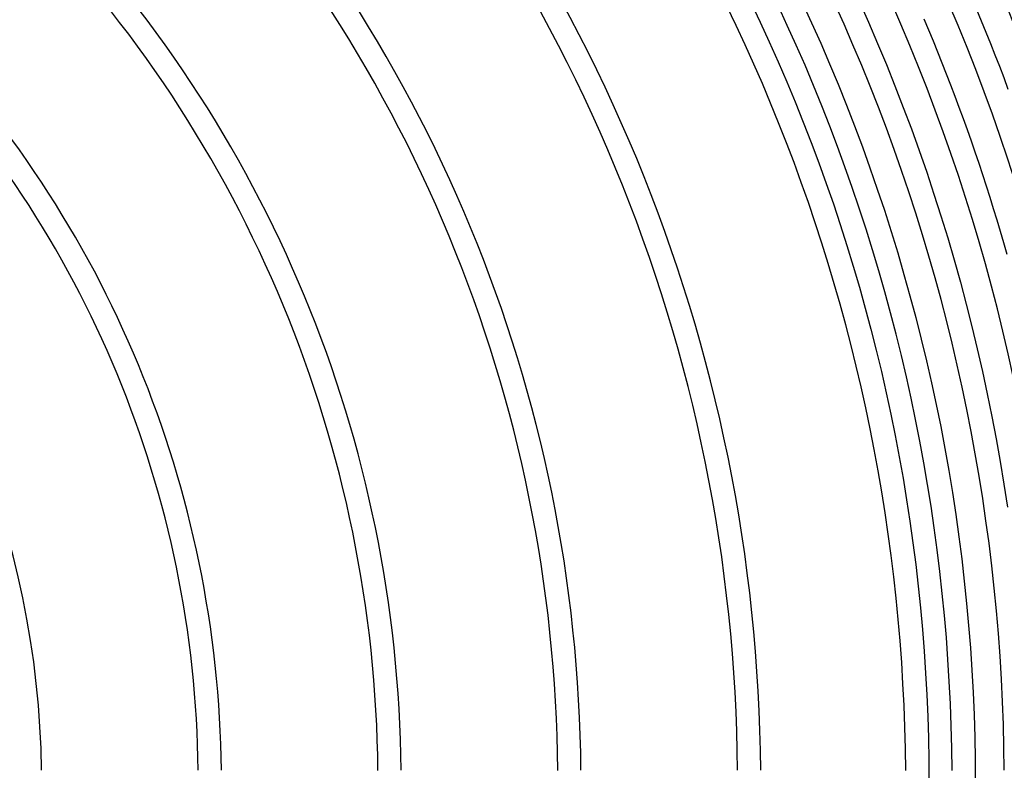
# Model space of a CAD drawing. Header units: millimetres. Extents: x -535 to 535, y -535 to 535.
# Tile 80 of 106: x 153 to 323, y 2 to 132. Entities that reach past the tile are written whole.
import ezdxf

# ---------------------------------------------------------------- set-up
doc = ezdxf.new("R2010")
doc.units = ezdxf.units.MM
doc.layers.add('THICK', color=7, linetype='Continuous')

msp = doc.modelspace()

# ---------------------------------------------------------------- linework, layer by layer
at = {"layer": 'THICK'}
for p, q in [((279.3, 134.5), (280.91, 131.11)), ((288.16, 134.49), (289.77, 130.98)), ((297.97, 134.69), (299.58, 131.07)), ((318.23, 133.24), (319.04, 131.3)), ((280.91, 131.11), (282.48, 127.69)), ((289.77, 130.98), (291.34, 127.46)), ((299.58, 131.07), (301.15, 127.42)), ((309.13, 131.65), (309.93, 129.76)), ((319.04, 131.3), (319.83, 129.35)), ((309.93, 129.76), (310.72, 127.87)), ((319.83, 129.35), (320.62, 127.39)), ((282.48, 127.69), (284.01, 124.25)), ((291.34, 127.46), (292.86, 123.92)), ((301.15, 127.42), (302.67, 123.76)), ((310.72, 127.87), (311.49, 125.97)), ((320.62, 127.39), (321.39, 125.44)), ((311.49, 125.97), (312.25, 124.07)), ((284.01, 124.25), (285.5, 120.8)), ((312.25, 124.07), (313, 122.16)), ((321.39, 125.44), (322.15, 123.47)), ((292.86, 123.92), (294.34, 120.36)), ((302.67, 123.76), (304.15, 120.08)), ((322.15, 123.47), (322.9, 121.51)), ((285.5, 120.8), (286.94, 117.33)), ((313, 122.16), (313.74, 120.25)), ((322.9, 121.51), (323.63, 119.53)), ((294.34, 120.36), (295.78, 116.78)), ((304.15, 120.08), (305.59, 116.38)), ((313.74, 120.25), (314.47, 118.34)), ((286.94, 117.33), (288.34, 113.84)), ((314.47, 118.34), (315.19, 116.42)), ((295.78, 116.78), (297.18, 113.18)), ((305.59, 116.38), (306.98, 112.67)), ((315.19, 116.42), (315.89, 114.49)), ((288.34, 113.84), (289.7, 110.33)), ((315.89, 114.49), (316.58, 112.56)), ((297.18, 113.18), (298.53, 109.57)), ((306.98, 112.67), (308.32, 108.94)), ((316.58, 112.56), (317.27, 110.63)), ((317.27, 110.63), (317.93, 108.69)), ((289.7, 110.33), (291.02, 106.81)), ((298.53, 109.57), (299.84, 105.94)), ((308.32, 108.94), (309.62, 105.19)), ((317.93, 108.69), (318.59, 106.75)), ((291.02, 106.81), (292.29, 103.27)), ((299.84, 105.94), (301.1, 102.29)), ((318.59, 106.75), (319.24, 104.8)), ((309.62, 105.19), (310.87, 101.43)), ((319.24, 104.8), (319.87, 102.85)), ((292.29, 103.27), (293.52, 99.72)), ((301.1, 102.29), (302.32, 98.63)), ((319.87, 102.85), (320.49, 100.9)), ((310.87, 101.43), (312.08, 97.65)), ((320.49, 100.9), (321.1, 98.94)), ((293.52, 99.72), (294.71, 96.15)), ((302.32, 98.63), (303.49, 94.96)), ((321.1, 98.94), (321.7, 96.98)), ((312.08, 97.65), (313.24, 93.86)), ((321.7, 96.98), (322.28, 95.02)), ((294.71, 96.15), (295.86, 92.57)), ((303.49, 94.96), (304.62, 91.27)), ((313.24, 93.86), (314.36, 90.05)), ((322.28, 95.02), (322.86, 93.05)), ((295.86, 92.57), (296.96, 88.98)), ((322.86, 93.05), (323.42, 91.08)), ((304.62, 91.27), (305.7, 87.57)), ((314.36, 90.05), (315.43, 86.23)), ((296.96, 88.98), (298.01, 85.37)), ((305.7, 87.57), (306.74, 83.86)), ((298.01, 85.37), (299.03, 81.75)), ((315.43, 86.23), (316.45, 82.4)), ((306.74, 83.86), (307.74, 80.13)), ((299.03, 81.75), (300, 78.11)), ((316.45, 82.4), (317.42, 78.55)), ((307.74, 80.13), (308.69, 76.39)), ((300, 78.11), (300.92, 74.47)), ((317.42, 78.55), (318.35, 74.7)), ((308.69, 76.39), (309.59, 72.64)), ((300.92, 74.47), (301.8, 70.81)), ((318.35, 74.7), (319.24, 70.83)), ((309.59, 72.64), (310.45, 68.88)), ((301.8, 70.81), (302.64, 67.15)), ((319.24, 70.83), (320.07, 66.95)), ((310.45, 68.88), (311.26, 65.11)), ((302.64, 67.15), (303.43, 63.47)), ((320.07, 66.95), (320.86, 63.06)), ((311.26, 65.11), (312.03, 61.33)), ((303.43, 63.47), (304.18, 59.79)), ((320.86, 63.06), (321.6, 59.17)), ((312.03, 61.33), (312.75, 57.54)), ((304.18, 59.79), (304.88, 56.09)), ((321.6, 59.17), (322.3, 55.26)), ((304.88, 56.09), (305.54, 52.39)), ((312.75, 57.54), (313.43, 53.74)), ((322.3, 55.26), (322.94, 51.35)), ((313.43, 53.74), (314.05, 49.94)), ((305.54, 52.39), (306.15, 48.68)), ((322.94, 51.35), (323.54, 47.43)), ((314.05, 49.94), (314.64, 46.12)), ((306.15, 48.68), (306.72, 44.96)), ((314.64, 46.12), (315.17, 42.3)), ((306.72, 44.96), (307.24, 41.24)), ((307.24, 41.24), (307.72, 37.51)), ((315.17, 42.3), (315.66, 38.48)), ((307.72, 37.51), (308.15, 33.77)), ((315.66, 38.48), (316.11, 34.65)), ((316.11, 34.65), (316.5, 30.81)), ((308.15, 33.77), (308.54, 30.03)), ((316.5, 30.81), (316.85, 26.97)), ((308.54, 30.03), (308.88, 26.29)), ((308.88, 26.29), (309.18, 22.54)), ((316.85, 26.97), (317.16, 23.12)), ((309.18, 22.54), (309.43, 18.79)), ((317.16, 23.12), (317.42, 19.27)), ((309.43, 18.79), (309.64, 15.03)), ((317.42, 19.27), (317.63, 15.42)), ((317.63, 15.42), (317.79, 11.57)), ((309.64, 15.03), (309.79, 11.28)), ((309.79, 11.28), (309.91, 7.52)), ((317.79, 11.57), (317.91, 7.71)), ((309.91, 7.52), (309.98, 3.76)), ((317.91, 7.71), (317.98, 3.86)), ((309.98, 3.76), (310, 0)), ((317.98, 3.86), (318, 0))]:
    msp.add_line(p, q, dxfattribs=at)
for radius, start, end in [(449, 0.2552, 44.7448), (440, 0.2604, 44.7396), (431, 0.2659, 44.7341), (422, 0.2715, 44.7285), (413, 0.2775, 44.7226), (404, 0.2837, 44.7164), (395, 0.2901, 44.7099), (386, 0.2968, 44.7031), (377, 0.304, 44.696), (368, 0.3114, 44.6886), (359, 0.3192, 44.6808), (350, 0.3274, 44.6726), (341, 0.3355, 44.6645), (332, 0.3451, 44.6548), (323, 0.3545, 44.6455), (314, 0.3636, 44.6364), (306, 0.374, 44.626), (281, 0.4073, 44.5927), (277, 0.4132, 44.5868), (250, 0.4578, 44.5422), (246, 0.4652, 44.5347), (219, 0.5226, 44.4774), (215, 0.5323, 44.4677), (188, 0.6088, 44.3912), (184, 0.622, 44.378), (157, 0.729, 44.271)]:
    msp.add_arc((0, 0), radius, start, end, dxfattribs=at)

doc.saveas('drawing.dxf')
